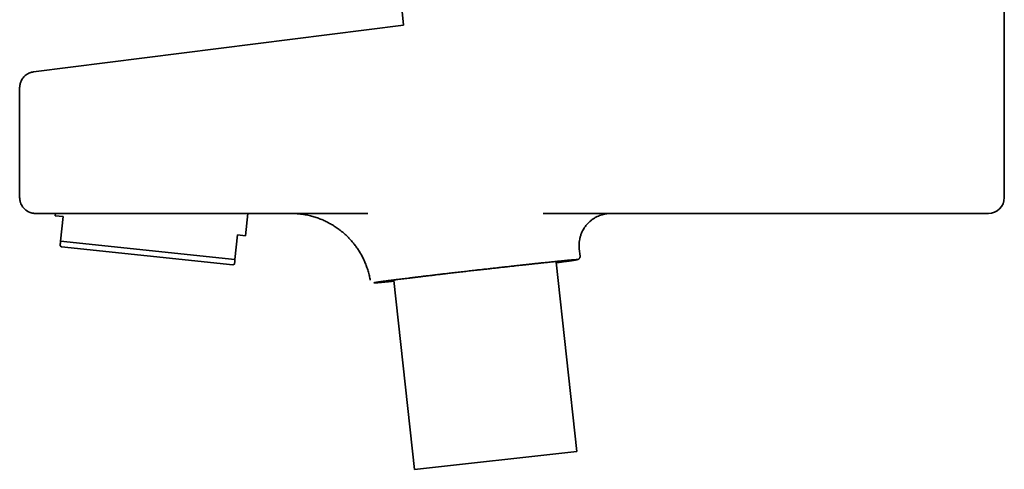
# Model space of a CAD drawing. Header units: millimetres. Extents: x 8 to 1795, y 12 to 2812.
# Tile 12 of 31: x 455 to 579, y 1519 to 1575. Entities that reach past the tile are written whole.
import ezdxf

# ---------------------------------------------------------------- set-up
doc = ezdxf.new("R2010")
doc.units = ezdxf.units.MM

msp = doc.modelspace()

# ---------------------------------------------------------------- linework, layer by layer
at = {"color": 7, "linetype": 'Continuous', "lineweight": 35}
for p, q in [((578.71, 1553.14), (578.71, 1582.3)), ((503.13, 1576.92), (503.35, 1574.77)), ((503.35, 1574.77), (456.94, 1568.91)), ((455.19, 1566.93), (455.19, 1553.14)), ((459.68, 1551.14), (459.65, 1550.85)), ((459.65, 1550.85), (460.65, 1550.75)), ((460.65, 1550.75), (460.32, 1547.66)), ((462.38, 1551.14), (498.85, 1551.14)), ((483.52, 1548.34), (483.81, 1551.14)), ((498.85, 1551.14), (498.86, 1551.14)), ((498.85, 1551.14), (498.86, 1551.14)), ((520.85, 1551.14), (561.21, 1551.14)), ((482.52, 1548.45), (482.2, 1545.36)), ((483.52, 1548.34), (482.52, 1548.45)), ((460.26, 1547.08), (460.45, 1546.95)), ((460.32, 1547.66), (482.2, 1545.36)), ((460.45, 1546.95), (481.93, 1544.69)), ((525.5, 1545.78), (525.4, 1546.69)), ((481.93, 1544.69), (482.14, 1544.78)), ((525.1, 1521.25), (522.49, 1545.04)), ((502.13, 1542.72), (504.72, 1519.02)), ((504.72, 1519.02), (525.1, 1521.25))]:
    msp.add_line(p, q, dxfattribs=at)
msp.add_arc((576.71, 1553.14), 2, 270, 0, dxfattribs=at)
for points, knots in [([(456.94, 1568.91), (456.86, 1568.9), (456.69, 1568.87), (456.45, 1568.79), (456.22, 1568.68), (456, 1568.54), (455.8, 1568.37), (455.63, 1568.18), (455.49, 1567.98), (455.37, 1567.77), (455.29, 1567.55), (455.23, 1567.34), (455.2, 1567.13), (455.2, 1567), (455.19, 1566.93)], [0, 0, 0, 0, 0.086906, 0.175581, 0.265287, 0.355232, 0.444608, 0.532636, 0.618601, 0.701885, 0.781986, 0.858525, 0.931245, 1, 1, 1, 1]), ([(455.19, 1553.14), (455.2, 1553.07), (455.2, 1552.92), (455.24, 1552.71), (455.3, 1552.47), (455.41, 1552.23), (455.55, 1551.99), (455.71, 1551.79), (455.87, 1551.63), (456.03, 1551.51), (456.16, 1551.43), (456.28, 1551.36), (456.38, 1551.31), (456.46, 1551.28), (456.54, 1551.25), (456.6, 1551.23), (456.66, 1551.21), (456.74, 1551.19), (456.86, 1551.17), (457.01, 1551.15), (457.13, 1551.14), (457.19, 1551.14)], [0, 0, 0, 0, 0.070387, 0.139674, 0.207175, 0.303668, 0.392962, 0.473736, 0.545145, 0.60675, 0.658418, 0.700212, 0.733053, 0.76262, 0.790069, 0.807207, 0.823867, 0.849689, 0.888226, 0.938709, 1, 1, 1, 1]), ([(457.19, 1551.14), (457.2, 1551.14), (457.21, 1551.14), (457.27, 1551.14), (457.34, 1551.14), (457.38, 1551.14)], [0, 0, 0, 0, 0.333272, 0.666591, 1, 1, 1, 1]), ([(457.38, 1551.14), (457.39, 1551.14), (457.41, 1551.14), (457.49, 1551.14), (457.61, 1551.14), (457.77, 1551.14), (457.95, 1551.14), (458.14, 1551.14), (458.37, 1551.14), (458.62, 1551.14), (458.92, 1551.14), (459.28, 1551.14), (459.69, 1551.14), (460.12, 1551.14), (460.53, 1551.14), (460.92, 1551.14), (461.28, 1551.14), (461.64, 1551.14), (462.01, 1551.14), (462.25, 1551.14), (462.38, 1551.14)], [0, 0, 0, 0, 0.060382, 0.120236, 0.180082, 0.240438, 0.291885, 0.343206, 0.395202, 0.447582, 0.500005, 0.565571, 0.631069, 0.695335, 0.759532, 0.807902, 0.855869, 0.903697, 0.951652, 1, 1, 1, 1]), ([(489.23, 1551.14), (489.26, 1551.14), (489.32, 1551.14), (489.42, 1551.14), (489.51, 1551.14), (489.59, 1551.13), (489.66, 1551.13), (489.73, 1551.13), (489.81, 1551.12), (489.9, 1551.12), (490.05, 1551.11), (490.23, 1551.09), (490.47, 1551.06), (490.72, 1551.03), (491.01, 1550.98), (491.33, 1550.92), (491.75, 1550.82), (492.25, 1550.68), (492.81, 1550.49), (493.34, 1550.27), (493.83, 1550.03), (494.23, 1549.81), (494.54, 1549.63), (494.78, 1549.47), (495.03, 1549.31), (495.29, 1549.11), (495.58, 1548.89), (495.88, 1548.64), (496.19, 1548.36), (496.51, 1548.04), (496.83, 1547.69), (497.13, 1547.32), (497.43, 1546.93), (497.72, 1546.51), (498, 1546.05), (498.26, 1545.56), (498.5, 1545.03), (498.72, 1544.48), (498.91, 1543.9), (499.07, 1543.33), (499.14, 1542.94), (499.17, 1542.76)], [0, 0, 0, 0, 0.01498, 0.027554, 0.037843, 0.044187, 0.049514, 0.05407, 0.060266, 0.066655, 0.073264, 0.089723, 0.105478, 0.122247, 0.143556, 0.166349, 0.190594, 0.232928, 0.273975, 0.313612, 0.351734, 0.388247, 0.407965, 0.427164, 0.447596, 0.470389, 0.49554, 0.522525, 0.551753, 0.583192, 0.616798, 0.64918, 0.683249, 0.718933, 0.756152, 0.79481, 0.834796, 0.875989, 0.918253, 0.961441, 1, 1, 1, 1]), ([(525.4, 1546.69), (525.39, 1546.82), (525.36, 1547.1), (525.38, 1547.52), (525.44, 1547.92), (525.53, 1548.3), (525.66, 1548.64), (525.79, 1548.94), (525.94, 1549.2), (526.08, 1549.42), (526.22, 1549.61), (526.38, 1549.8), (526.54, 1549.97), (526.74, 1550.16), (527, 1550.37), (527.3, 1550.57), (527.62, 1550.74), (527.94, 1550.88), (528.25, 1550.98), (528.51, 1551.05), (528.73, 1551.09), (528.93, 1551.12), (529.15, 1551.14), (529.3, 1551.14), (529.37, 1551.14)], [0, 0, 0, 0, 0.060391, 0.124105, 0.184961, 0.242382, 0.295847, 0.344809, 0.388889, 0.427837, 0.462546, 0.497315, 0.532559, 0.568195, 0.62227, 0.676903, 0.731356, 0.782976, 0.831342, 0.876615, 0.901811, 0.931952, 0.966798, 1, 1, 1, 1]), ([(561.21, 1551.14), (561.45, 1551.14), (561.92, 1551.14), (562.63, 1551.14), (563.33, 1551.14), (564.05, 1551.14), (564.77, 1551.14), (565.5, 1551.14), (566.22, 1551.14), (566.88, 1551.14), (567.5, 1551.14), (568.07, 1551.14), (568.62, 1551.14), (569.17, 1551.14), (569.75, 1551.14), (570.36, 1551.14), (570.99, 1551.14), (571.6, 1551.14), (572.18, 1551.14), (572.73, 1551.14), (573.25, 1551.14), (573.74, 1551.14), (574.19, 1551.14), (574.61, 1551.14), (574.98, 1551.14), (575.33, 1551.14), (575.63, 1551.14), (575.89, 1551.14), (576.12, 1551.14), (576.31, 1551.14), (576.46, 1551.14), (576.57, 1551.14), (576.65, 1551.14), (576.7, 1551.14), (576.71, 1551.14), (576.71, 1551.14)], [0, 0, 0, 0, 0.029157, 0.058251, 0.087342, 0.116491, 0.147408, 0.178246, 0.20908, 0.23998, 0.265758, 0.291469, 0.317156, 0.34286, 0.368624, 0.401521, 0.434324, 0.467122, 0.500002, 0.532899, 0.565703, 0.598501, 0.631381, 0.66359, 0.695711, 0.727827, 0.76002, 0.790937, 0.821775, 0.852608, 0.883509, 0.91267, 0.941765, 0.970855, 1, 1, 1, 1]), ([(460.32, 1547.66), (460.31, 1547.6), (460.3, 1547.48), (460.29, 1547.34), (460.28, 1547.23), (460.27, 1547.14), (460.26, 1547.09), (460.26, 1547.08), (460.26, 1547.08)], [0, 0, 0, 0, 0.166078, 0.332333, 0.4992, 0.66631, 0.836222, 1, 1, 1, 1]), ([(482.2, 1545.36), (482.19, 1545.3), (482.18, 1545.18), (482.17, 1545.04), (482.16, 1544.93), (482.15, 1544.84), (482.14, 1544.79), (482.14, 1544.79), (482.14, 1544.78)], [0, 0, 0, 0, 0.166078, 0.332333, 0.4992, 0.66631, 0.836222, 1, 1, 1, 1]), ([(499.61, 1542.43), (499.61, 1542.43), (499.61, 1542.43), (499.63, 1542.44), (499.65, 1542.44), (499.67, 1542.45), (499.71, 1542.46), (499.75, 1542.46), (499.8, 1542.47), (499.85, 1542.48), (499.91, 1542.49), (499.97, 1542.5), (500.04, 1542.51), (500.13, 1542.52), (500.24, 1542.54), (500.37, 1542.56), (500.51, 1542.58), (500.67, 1542.6), (500.84, 1542.62), (501.01, 1542.65), (501.19, 1542.67), (501.37, 1542.69), (501.55, 1542.72), (501.75, 1542.74), (501.95, 1542.77), (502.19, 1542.8), (502.48, 1542.84), (502.82, 1542.88), (503.18, 1542.92), (503.57, 1542.97), (503.98, 1543.02), (504.41, 1543.07), (504.87, 1543.13), (505.34, 1543.19), (505.84, 1543.25), (506.36, 1543.31), (506.9, 1543.37), (507.46, 1543.44), (508.03, 1543.51), (508.62, 1543.58), (509.28, 1543.65), (509.99, 1543.74), (510.78, 1543.83), (511.57, 1543.92), (512.31, 1544), (513, 1544.08), (513.64, 1544.15), (514.27, 1544.22), (514.89, 1544.29), (515.51, 1544.36), (516.11, 1544.43), (516.7, 1544.49), (517.27, 1544.56), (517.83, 1544.62), (518.37, 1544.68), (518.89, 1544.73), (519.39, 1544.79), (519.87, 1544.84), (520.33, 1544.89), (520.74, 1544.93), (521.1, 1544.97), (521.43, 1545), (521.74, 1545.04), (522.04, 1545.07), (522.32, 1545.1), (522.59, 1545.12), (522.85, 1545.15), (523.11, 1545.17), (523.34, 1545.2), (523.57, 1545.22), (523.78, 1545.24), (523.95, 1545.26), (524.09, 1545.27), (524.22, 1545.28), (524.33, 1545.29), (524.44, 1545.3), (524.54, 1545.31), (524.65, 1545.32), (524.76, 1545.33), (524.87, 1545.33), (524.96, 1545.34), (525.03, 1545.34), (525.08, 1545.35), (525.12, 1545.35), (525.14, 1545.34), (525.15, 1545.34), (525.14, 1545.34), (525.13, 1545.33), (525.11, 1545.33), (525.09, 1545.32), (525.05, 1545.31), (525.01, 1545.31), (524.96, 1545.3), (524.91, 1545.29), (524.85, 1545.28), (524.79, 1545.27), (524.72, 1545.26), (524.63, 1545.25), (524.52, 1545.23), (524.39, 1545.21), (524.25, 1545.19), (524.09, 1545.17), (523.92, 1545.15), (523.75, 1545.12), (523.57, 1545.1), (523.39, 1545.08), (523.21, 1545.05), (523.01, 1545.03), (522.81, 1545), (522.64, 1544.98), (522.54, 1544.97), (522.5, 1544.96)], [0, 0, 0, 0, 0.006547, 0.013088, 0.019628, 0.026169, 0.032717, 0.039822, 0.045638, 0.051452, 0.057265, 0.06308, 0.068901, 0.074729, 0.083082, 0.091423, 0.099759, 0.1081, 0.116454, 0.125452, 0.132786, 0.140112, 0.147435, 0.154762, 0.162097, 0.169447, 0.180237, 0.191028, 0.202079, 0.213372, 0.224678, 0.236446, 0.248215, 0.260206, 0.272398, 0.284602, 0.297159, 0.309716, 0.322428, 0.335268, 0.348123, 0.364425, 0.380737, 0.397165, 0.413605, 0.42675, 0.439893, 0.452999, 0.466037, 0.479091, 0.491935, 0.504779, 0.517491, 0.530044, 0.542612, 0.554806, 0.567, 0.578991, 0.590757, 0.602536, 0.611949, 0.621362, 0.630784, 0.639776, 0.648767, 0.657767, 0.667113, 0.67644, 0.68576, 0.695086, 0.704429, 0.713144, 0.719701, 0.726252, 0.732802, 0.739355, 0.745915, 0.752485, 0.762405, 0.772314, 0.782226, 0.792155, 0.80092, 0.809678, 0.818439, 0.827212, 0.833758, 0.840298, 0.846837, 0.85338, 0.859929, 0.867034, 0.872851, 0.878665, 0.884478, 0.890293, 0.896113, 0.901942, 0.910295, 0.918635, 0.926972, 0.935312, 0.943666, 0.952665, 0.959999, 0.967324, 0.974648, 0.981974, 0.98931, 0.99666, 1, 1, 1, 1]), ([(525.14, 1545.34), (525.15, 1545.34), (525.17, 1545.34), (525.21, 1545.35), (525.28, 1545.38), (525.36, 1545.43), (525.44, 1545.51), (525.48, 1545.61), (525.5, 1545.7), (525.5, 1545.76), (525.5, 1545.78)], [0, 0, 0, 0, 0.0847669, 0.2687579, 0.4484299, 0.5827993, 0.7185821, 0.8571764, 0.9280147, 1, 1, 1, 1]), ([(502.13, 1542.64), (502.06, 1542.64), (501.89, 1542.62), (501.65, 1542.6), (501.41, 1542.57), (501.19, 1542.55), (500.98, 1542.53), (500.81, 1542.51), (500.67, 1542.5), (500.54, 1542.49), (500.43, 1542.48), (500.32, 1542.47), (500.22, 1542.46), (500.11, 1542.45), (500, 1542.44), (499.89, 1542.44), (499.8, 1542.43), (499.73, 1542.43), (499.67, 1542.43), (499.64, 1542.43), (499.62, 1542.43), (499.61, 1542.43), (499.61, 1542.43)], [0, 0, 0, 0, 0.047159, 0.10267, 0.158141, 0.213644, 0.269248, 0.321114, 0.360138, 0.399129, 0.438112, 0.477112, 0.516152, 0.555257, 0.614294, 0.673267, 0.73226, 0.791356, 0.843532, 0.89566, 0.947796, 1, 1, 1, 1])]:
    msp.add_open_spline(points, degree=3, knots=knots, dxfattribs=at)

doc.saveas('drawing.dxf')
